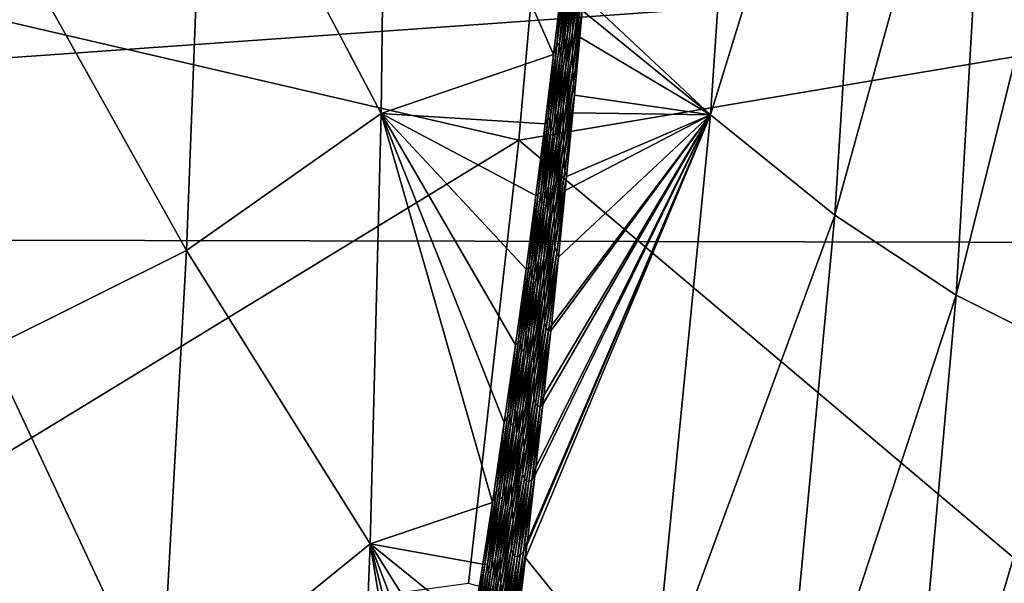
# Model space of a CAD drawing. Header units: metres. Extents: x -160 to 52, y -25 to 25.
# Tile 128 of 166: x 8.21 to 10.95, y -6.29 to -4.72. Entities that reach past the tile are written whole.
import ezdxf

# ---------------------------------------------------------------- set-up
doc = ezdxf.new("R2010")
doc.units = ezdxf.units.M
doc.layers.add('solid_509094_SW0001', color=7, linetype='CONTINUOUS')

msp = doc.modelspace()

# ---------------------------------------------------------------- linework, layer by layer
at = {"layer": 'solid_509094_SW0001'}
for points in [[(-8.911289, -5.186533, 249.863678), (12.425029, -4.502589, 245.572006), (-8.818693, -2.610905, 250.308075)], [(18.22221, -2.766528, 24.443941), (1.200001, -2.674634, 24.454166), (1.200001, -5.317557, 24.0184)], [(18.599876, -4.084152, 24.258598), (18.22221, -2.766528, 24.443941), (1.200001, -5.317557, 24.0184)], [(10.133979, -4.983, 210.808075), (9.780518, -4.650804, 209.082458), (10.247437, -3.313543, 210.688416)], [(10.133979, -4.983, 210.808075), (10.247437, -3.313543, 210.688416), (10.591252, -3.500083, 212.407181)], [(10.480846, -5.2619, 212.546219), (10.133979, -4.983, 210.808075), (10.591252, -3.500083, 212.407181)], [(10.480846, -5.2619, 212.546219), (10.591252, -3.500083, 212.407181), (10.925656, -3.649787, 214.133163)], [(10.81918, -5.484783, 214.295288), (10.480846, -5.2619, 212.546219), (10.925656, -3.649787, 214.133163)], [(10.81918, -5.484783, 214.295288), (10.925656, -3.649787, 214.133163), (11.24887, -3.76081, 215.865387)], [(8.724675, -4.045312, 203.73793), (9.231058, -3.756991, 206.043167), (9.216963, -4.978648, 206.56955)], [(9.697066, -4.814262, 208.782959), (9.216963, -4.978648, 206.56955), (9.231058, -3.756991, 206.043167)], [(9.697066, -4.814262, 208.782959), (9.231058, -3.756991, 206.043167), (9.722404, -4.599801, 208.79216)], [(11.14708, -5.648908, 216.053497), (10.81918, -5.484783, 214.295288), (11.24887, -3.76081, 215.865387)], [(9.709355, -3.803373, -18.891726), (9.599856, -5.053495, -18.656904), (7.03512, -4.457715, -20.049759)], [(12.082389, -4.634508, -23.980715), (9.599856, -5.053495, -18.656904), (9.709355, -3.803373, -18.891726)], [(8.198852, -4.5099, 201.43457), (8.724675, -4.045312, 203.73793), (8.673656, -5.360994, 204.182587)], [(8.673656, -5.360994, 204.182587), (8.724675, -4.045312, 203.73793), (9.216963, -4.978648, 206.56955)], [(19.132885, -5.354637, 24.01016), (18.599876, -4.084152, 24.258598), (1.200001, -5.317557, 24.0184)], [(9.599856, -5.053495, -18.656904), (7.03512, -6.619885, -19.443281), (7.03512, -4.457715, -20.049759)], [(-8.911289, -5.186533, 249.863678), (12.298447, -6.985841, 244.927429), (12.425029, -4.502589, 245.572006)], [(8.125046, -5.63382, 201.716339), (8.198852, -4.5099, 201.43457), (8.673656, -5.360994, 204.182587)], [(9.735121, -4.762568, 208.934128), (9.759579, -4.553356, 208.943024), (9.755652, -4.644207, 208.968994)], [(9.747466, -4.602229, 208.911179), (9.759579, -4.553356, 208.943024), (9.735121, -4.762568, 208.934128)], [(9.749606, -4.751643, 208.994171), (9.774082, -4.541749, 209.003067), (9.773793, -4.602495, 209.030289)], [(9.755652, -4.644207, 208.968994), (9.774082, -4.541749, 209.003067), (9.749606, -4.751643, 208.994171)], [(9.706424, -4.788158, 208.813751), (9.722404, -4.599801, 208.79216), (9.730845, -4.580482, 208.822632)], [(9.706424, -4.788158, 208.813751), (9.730845, -4.580482, 208.822632), (9.713253, -4.78388, 208.843765)], [(9.713253, -4.78388, 208.843765), (9.737684, -4.575918, 208.852661), (9.739605, -4.614541, 208.880859)], [(9.730845, -4.580482, 208.822632), (9.737684, -4.575918, 208.852661), (9.713253, -4.78388, 208.843765)], [(9.706424, -4.788158, 208.813751), (9.697066, -4.814262, 208.782959), (9.722404, -4.599801, 208.79216)], [(9.723022, -4.809189, 208.902298), (9.747466, -4.602229, 208.911179), (9.735121, -4.762568, 208.934128)], [(9.739605, -4.614541, 208.880859), (9.747466, -4.602229, 208.911179), (9.723022, -4.809189, 208.902298)], [(9.749312, -4.809783, 209.021408), (9.773793, -4.602495, 209.030289), (9.774823, -4.651692, 209.057968)], [(9.749606, -4.751643, 208.994171), (9.773793, -4.602495, 209.030289), (9.749312, -4.809783, 209.021408)], [(12.082389, -4.634508, -23.980715), (11.820277, -6.926814, -23.418613), (9.599856, -5.053495, -18.656904)], [(9.713253, -4.78388, 208.843765), (9.739605, -4.614541, 208.880859), (9.715171, -4.820871, 208.871979)], [(9.715171, -4.820871, 208.871979), (9.739605, -4.614541, 208.880859), (9.723022, -4.809189, 208.902298)], [(9.731197, -4.849476, 208.960129), (9.755652, -4.644207, 208.968994), (9.749606, -4.751643, 208.994171)], [(9.735121, -4.762568, 208.934128), (9.755652, -4.644207, 208.968994), (9.731197, -4.849476, 208.960129)], [(9.749312, -4.809783, 209.021408), (9.774823, -4.651692, 209.057968), (9.750342, -4.856888, 209.049103)], [(9.750342, -4.856888, 209.049103), (9.774823, -4.651692, 209.057968), (9.776858, -4.69197, 209.085785)], [(10.133979, -4.983, 210.808075), (9.776858, -4.69197, 209.085785), (9.780518, -4.650804, 209.082458)], [(9.750342, -4.856888, 209.049103), (9.776858, -4.69197, 209.085785), (9.752342, -4.896152, 209.077103)], [(9.752342, -4.896152, 209.077103), (9.776858, -4.69197, 209.085785), (9.770162, -4.766384, 209.091858)], [(10.133979, -4.983, 210.808075), (9.770162, -4.766384, 209.091858), (9.776858, -4.69197, 209.085785)], [(9.709584, -4.971587, 208.924896), (9.735121, -4.762568, 208.934128), (9.731197, -4.849476, 208.960129)], [(9.723022, -4.809189, 208.902298), (9.735121, -4.762568, 208.934128), (9.709584, -4.971587, 208.924896)], [(9.724044, -4.961351, 208.984924), (9.749606, -4.751643, 208.994171), (9.749312, -4.809783, 209.021408)], [(9.731197, -4.849476, 208.960129), (9.749606, -4.751643, 208.994171), (9.724044, -4.961351, 208.984924)], [(9.752342, -4.896152, 209.077103), (9.770162, -4.766384, 209.091858), (9.755241, -4.928046, 209.10527)], [(10.133979, -4.983, 210.808075), (9.755241, -4.928046, 209.10527), (9.770162, -4.766384, 209.091858)], [(9.680941, -4.995632, 208.804504), (9.697066, -4.814262, 208.782959), (9.706424, -4.788158, 208.813751)], [(9.680941, -4.995632, 208.804504), (9.706424, -4.788158, 208.813751), (9.687757, -4.991641, 208.834534)], [(9.687757, -4.991641, 208.834534), (9.713253, -4.78388, 208.843765), (9.715171, -4.820871, 208.871979)], [(9.706424, -4.788158, 208.813751), (9.713253, -4.78388, 208.843765), (9.687757, -4.991641, 208.834534)], [(9.697066, -4.814262, 208.782959), (9.67318, -5.008093, 208.774368), (9.216963, -4.978648, 206.56955)], [(9.680941, -4.995632, 208.804504), (9.67318, -5.008093, 208.774368), (9.697066, -4.814262, 208.782959)], [(9.687757, -4.991641, 208.834534), (9.715171, -4.820871, 208.871979), (9.689688, -5.027007, 208.862747)], [(9.689688, -5.027007, 208.862747), (9.715171, -4.820871, 208.871979), (9.697521, -5.015957, 208.893082)], [(9.697521, -5.015957, 208.893082), (9.723022, -4.809189, 208.902298), (9.709584, -4.971587, 208.924896)], [(9.715171, -4.820871, 208.871979), (9.723022, -4.809189, 208.902298), (9.697521, -5.015957, 208.893082)], [(9.723772, -5.016892, 209.012192), (9.749312, -4.809783, 209.021408), (9.750342, -4.856888, 209.049103)], [(9.724044, -4.961351, 208.984924), (9.749312, -4.809783, 209.021408), (9.723772, -5.016892, 209.012192)], [(9.705704, -5.054561, 208.950912), (9.731197, -4.849476, 208.960129), (9.724044, -4.961351, 208.984924)], [(9.709584, -4.971587, 208.924896), (9.731197, -4.849476, 208.960129), (9.705704, -5.054561, 208.950912)], [(9.723772, -5.016892, 209.012192), (9.750342, -4.856888, 209.049103), (9.724823, -5.06191, 209.039902)], [(9.724823, -5.06191, 209.039902), (9.750342, -4.856888, 209.049103), (9.752342, -4.896152, 209.077103)], [(9.724823, -5.06191, 209.039902), (9.752342, -4.896152, 209.077103), (9.726842, -5.09945, 209.067932)], [(9.726842, -5.09945, 209.067932), (9.752342, -4.896152, 209.077103), (9.755241, -4.928046, 209.10527)], [(9.726842, -5.09945, 209.067932), (9.755241, -4.928046, 209.10527), (9.728487, -5.140089, 209.095779)], [(9.728487, -5.140089, 209.095779), (9.755241, -4.928046, 209.10527), (9.750646, -4.976769, 209.109375)], [(10.133979, -4.983, 210.808075), (9.750646, -4.976769, 209.109375), (9.755241, -4.928046, 209.10527)], [(9.697398, -5.170867, 208.975342), (9.724044, -4.961351, 208.984924), (9.723772, -5.016892, 209.012192)], [(9.705704, -5.054561, 208.950912), (9.724044, -4.961351, 208.984924), (9.697398, -5.170867, 208.975342)], [(8.673656, -5.360994, 204.182587), (9.216963, -4.978648, 206.56955), (9.185867, -6.178284, 207.167511)], [(9.526375, -6.063263, 208.721832), (9.185867, -6.178284, 207.167511), (9.216963, -4.978648, 206.56955)], [(9.559772, -5.8401, 208.733658), (9.526375, -6.063263, 208.721832), (9.216963, -4.978648, 206.56955)], [(9.591011, -5.623331, 208.744827), (9.559772, -5.8401, 208.733658), (9.216963, -4.978648, 206.56955)], [(9.620234, -5.412652, 208.75531), (9.591011, -5.623331, 208.744827), (9.216963, -4.978648, 206.56955)], [(9.647607, -5.207502, 208.765182), (9.620234, -5.412652, 208.75531), (9.216963, -4.978648, 206.56955)], [(9.67318, -5.008093, 208.774368), (9.647607, -5.207502, 208.765182), (9.216963, -4.978648, 206.56955)], [(10.133979, -4.983, 210.808075), (9.618717, -6.217657, 209.225281), (9.622945, -6.181674, 209.221619)], [(9.969529, -6.652975, 210.944229), (9.618717, -6.217657, 209.225281), (10.133979, -4.983, 210.808075)], [(10.133979, -4.983, 210.808075), (9.622945, -6.181674, 209.221619), (9.624295, -6.170134, 209.220459)], [(10.133979, -4.983, 210.808075), (9.624295, -6.170134, 209.220459), (9.645229, -5.988434, 209.20224)], [(10.133979, -4.983, 210.808075), (9.645229, -5.988434, 209.20224), (9.647903, -5.964823, 209.19989)], [(10.133979, -4.983, 210.808075), (9.647903, -5.964823, 209.19989), (9.667422, -5.789792, 209.182846)], [(9.6612, -5.199201, 208.824951), (9.687757, -4.991641, 208.834534), (9.689688, -5.027007, 208.862747)], [(9.680941, -4.995632, 208.804504), (9.687757, -4.991641, 208.834534), (9.6612, -5.199201, 208.824951)], [(10.133979, -4.983, 210.808075), (9.667422, -5.789792, 209.182846), (9.67018, -5.764659, 209.18045)], [(10.133979, -4.983, 210.808075), (9.67018, -5.764659, 209.18045), (9.689567, -5.584942, 209.163528)], [(9.682971, -5.180411, 208.915298), (9.709584, -4.971587, 208.924896), (9.705704, -5.054561, 208.950912)], [(9.697521, -5.015957, 208.893082), (9.709584, -4.971587, 208.924896), (9.682971, -5.180411, 208.915298)], [(10.133979, -4.983, 210.808075), (9.689567, -5.584942, 209.163528), (9.691192, -5.569627, 209.162109)], [(10.133979, -4.983, 210.808075), (9.691192, -5.569627, 209.162109), (9.711003, -5.379313, 209.144684)], [(10.133979, -4.983, 210.808075), (9.711003, -5.379313, 209.144684), (9.729672, -5.193484, 209.128067)], [(9.728487, -5.140089, 209.095779), (9.750646, -4.976769, 209.109375), (9.733477, -5.154833, 209.12468)], [(10.133979, -4.983, 210.808075), (9.729672, -5.193484, 209.128067), (9.733477, -5.154833, 209.12468)], [(10.133979, -4.983, 210.808075), (9.733477, -5.154833, 209.12468), (9.750646, -4.976769, 209.109375)], [(9.969529, -6.652975, 210.944229), (10.133979, -4.983, 210.808075), (10.480846, -5.2619, 212.546219)], [(9.654397, -5.202903, 208.794937), (9.647607, -5.207502, 208.765182), (9.67318, -5.008093, 208.774368)], [(9.654397, -5.202903, 208.794937), (9.67318, -5.008093, 208.774368), (9.680941, -4.995632, 208.804504)], [(9.654397, -5.202903, 208.794937), (9.680941, -4.995632, 208.804504), (9.6612, -5.199201, 208.824951)], [(9.670967, -5.222531, 208.883514), (9.697521, -5.015957, 208.893082), (9.682971, -5.180411, 208.915298)], [(9.689688, -5.027007, 208.862747), (9.697521, -5.015957, 208.893082), (9.670967, -5.222531, 208.883514)], [(9.697175, -5.223813, 209.00264), (9.723772, -5.016892, 209.012192), (9.724823, -5.06191, 209.039902)], [(9.697398, -5.170867, 208.975342), (9.723772, -5.016892, 209.012192), (9.697175, -5.223813, 209.00264)], [(9.6612, -5.199201, 208.824951), (9.689688, -5.027007, 208.862747), (9.663158, -5.232947, 208.853195)], [(9.663158, -5.232947, 208.853195), (9.689688, -5.027007, 208.862747), (9.670967, -5.222531, 208.883514)], [(9.599856, -5.053495, -18.656904), (9.459495, -6.288662, -18.355898), (7.03512, -6.619885, -19.443281)], [(11.820277, -6.926814, -23.418613), (9.459495, -6.288662, -18.355898), (9.599856, -5.053495, -18.656904)], [(9.679173, -5.259457, 208.941391), (9.705704, -5.054561, 208.950912), (9.697398, -5.170867, 208.975342)], [(9.682971, -5.180411, 208.915298), (9.705704, -5.054561, 208.950912), (9.679173, -5.259457, 208.941391)], [(9.697175, -5.223813, 209.00264), (9.724823, -5.06191, 209.039902), (9.698268, -5.266748, 209.03038)], [(9.698268, -5.266748, 209.03038), (9.724823, -5.06191, 209.039902), (9.726842, -5.09945, 209.067932)], [(9.698268, -5.266748, 209.03038), (9.726842, -5.09945, 209.067932), (9.700323, -5.302569, 209.058426)], [(9.700323, -5.302569, 209.058426), (9.726842, -5.09945, 209.067932), (9.728487, -5.140089, 209.095779)], [(9.700323, -5.302569, 209.058426), (9.728487, -5.140089, 209.095779), (9.700663, -5.351397, 209.085831)], [(9.700663, -5.351397, 209.085831), (9.728487, -5.140089, 209.095779), (9.733477, -5.154833, 209.12468)], [(9.700663, -5.351397, 209.085831), (9.733477, -5.154833, 209.12468), (9.705634, -5.365964, 209.114868)], [(9.705634, -5.365964, 209.114868), (9.733477, -5.154833, 209.12468), (9.729672, -5.193484, 209.128067)], [(9.655284, -5.389035, 208.90538), (9.682971, -5.180411, 208.915298), (9.679173, -5.259457, 208.941391)], [(9.670967, -5.222531, 208.883514), (9.682971, -5.180411, 208.915298), (9.655284, -5.389035, 208.90538)], [(9.669672, -5.380186, 208.965408), (9.697398, -5.170867, 208.975342), (9.697175, -5.223813, 209.00264)], [(9.679173, -5.259457, 208.941391), (9.697398, -5.170867, 208.975342), (9.669672, -5.380186, 208.965408)], [(-9.064226, -7.692087, 249.129684), (12.298447, -6.985841, 244.927429), (-8.911289, -5.186533, 249.863678)], [(9.626797, -5.409975, 208.785019), (9.620234, -5.412652, 208.75531), (9.647607, -5.207502, 208.765182)], [(9.626797, -5.409975, 208.785019), (9.647607, -5.207502, 208.765182), (9.654397, -5.202903, 208.794937)], [(9.626797, -5.409975, 208.785019), (9.654397, -5.202903, 208.794937), (9.63358, -5.406562, 208.815048)], [(9.63358, -5.406562, 208.815048), (9.6612, -5.199201, 208.824951), (9.663158, -5.232947, 208.853195)], [(9.654397, -5.202903, 208.794937), (9.6612, -5.199201, 208.824951), (9.63358, -5.406562, 208.815048)], [(9.705634, -5.365964, 209.114868), (9.729672, -5.193484, 209.128067), (9.711003, -5.379313, 209.144684)], [(9.63358, -5.406562, 208.815048), (9.663158, -5.232947, 208.853195), (9.635586, -5.438692, 208.843323)], [(9.635586, -5.438692, 208.843323), (9.663158, -5.232947, 208.853195), (9.643364, -5.428908, 208.873627)], [(9.643364, -5.428908, 208.873627), (9.670967, -5.222531, 208.883514), (9.655284, -5.389035, 208.90538)], [(9.663158, -5.232947, 208.853195), (9.670967, -5.222531, 208.883514), (9.643364, -5.428908, 208.873627)], [(9.669523, -5.430541, 208.992752), (9.697175, -5.223813, 209.00264), (9.698268, -5.266748, 209.03038)], [(9.669672, -5.380186, 208.965408), (9.697175, -5.223813, 209.00264), (9.669523, -5.430541, 208.992752)], [(9.65161, -5.464161, 208.931534), (9.679173, -5.259457, 208.941391), (9.669672, -5.380186, 208.965408)], [(9.655284, -5.389035, 208.90538), (9.679173, -5.259457, 208.941391), (9.65161, -5.464161, 208.931534)], [(9.669523, -5.430541, 208.992752), (9.698268, -5.266748, 209.03038), (9.67068, -5.471395, 209.020523)], [(9.67068, -5.471395, 209.020523), (9.698268, -5.266748, 209.03038), (9.700323, -5.302569, 209.058426)], [(10.315347, -7.01887, 212.681519), (9.969529, -6.652975, 210.944229), (10.480846, -5.2619, 212.546219)], [(10.315347, -7.01887, 212.681519), (10.480846, -5.2619, 212.546219), (10.81918, -5.484783, 214.295288)], [(19.132885, -5.354637, 24.01016), (1.200001, -5.317557, 24.0184), (1.200001, -7.897433, 23.297865)], [(9.67068, -5.471395, 209.020523), (9.700323, -5.302569, 209.058426), (9.67279, -5.505499, 209.048615)], [(9.67279, -5.505499, 209.048615), (9.700323, -5.302569, 209.058426), (9.700663, -5.351397, 209.085831)], [(19.825312, -6.567708, 23.707069), (19.132885, -5.354637, 24.01016), (1.200001, -7.897433, 23.297865)], [(8.125046, -5.63382, 201.716339), (8.673656, -5.360994, 204.182587), (8.602902, -6.65178, 204.710083)], [(8.602902, -6.65178, 204.710083), (8.673656, -5.360994, 204.182587), (9.185867, -6.178284, 207.167511)], [(9.671741, -5.562498, 209.075546), (9.700663, -5.351397, 209.085831), (9.705634, -5.365964, 209.114868)], [(9.67279, -5.505499, 209.048615), (9.700663, -5.351397, 209.085831), (9.671741, -5.562498, 209.075546)], [(9.671741, -5.562498, 209.075546), (9.705634, -5.365964, 209.114868), (9.676729, -5.576398, 209.104584)], [(9.676729, -5.576398, 209.104584), (9.705634, -5.365964, 209.114868), (9.711003, -5.379313, 209.144684)], [(9.626526, -5.597458, 208.895126), (9.655284, -5.389035, 208.90538), (9.65161, -5.464161, 208.931534)], [(9.643364, -5.428908, 208.873627), (9.655284, -5.389035, 208.90538), (9.626526, -5.597458, 208.895126)], [(9.640866, -5.589301, 208.955139), (9.669672, -5.380186, 208.965408), (9.669523, -5.430541, 208.992752)], [(9.65161, -5.464161, 208.931534), (9.669672, -5.380186, 208.965408), (9.640866, -5.589301, 208.955139)], [(9.676729, -5.576398, 209.104584), (9.711003, -5.379313, 209.144684), (9.682668, -5.58393, 209.133926)], [(9.682668, -5.58393, 209.133926), (9.711003, -5.379313, 209.144684), (9.691192, -5.569627, 209.162109)], [(9.59814, -5.616849, 208.774796), (9.591011, -5.623331, 208.744827), (9.620234, -5.412652, 208.75531)], [(9.59814, -5.616849, 208.774796), (9.620234, -5.412652, 208.75531), (9.626797, -5.409975, 208.785019)], [(9.59814, -5.616849, 208.774796), (9.626797, -5.409975, 208.785019), (9.604902, -5.613725, 208.80481)], [(9.604902, -5.613725, 208.80481), (9.63358, -5.406562, 208.815048), (9.635586, -5.438692, 208.843323)], [(9.626797, -5.409975, 208.785019), (9.63358, -5.406562, 208.815048), (9.604902, -5.613725, 208.80481)], [(9.614711, -5.635088, 208.863419), (9.643364, -5.428908, 208.873627), (9.626526, -5.597458, 208.895126)], [(9.635586, -5.438692, 208.843323), (9.643364, -5.428908, 208.873627), (9.614711, -5.635088, 208.863419)], [(9.640821, -5.637068, 208.982529), (9.669523, -5.430541, 208.992752), (9.67068, -5.471395, 209.020523)], [(9.640866, -5.589301, 208.955139), (9.669523, -5.430541, 208.992752), (9.640821, -5.637068, 208.982529)], [(9.604902, -5.613725, 208.80481), (9.635586, -5.438692, 208.843323), (9.60697, -5.644241, 208.833115)], [(9.60697, -5.644241, 208.833115), (9.635586, -5.438692, 208.843323), (9.614711, -5.635088, 208.863419)], [(9.623015, -5.66867, 208.921356), (9.65161, -5.464161, 208.931534), (9.640866, -5.589301, 208.955139)], [(9.626526, -5.597458, 208.895126), (9.65161, -5.464161, 208.931534), (9.623015, -5.66867, 208.921356)], [(9.640821, -5.637068, 208.982529), (9.67068, -5.471395, 209.020523), (9.642062, -5.675845, 209.010361)], [(9.642062, -5.675845, 209.010361), (9.67068, -5.471395, 209.020523), (9.67279, -5.505499, 209.048615)], [(10.654176, -7.31127, 214.434479), (10.315347, -7.01887, 212.681519), (10.81918, -5.484783, 214.295288)], [(10.654176, -7.31127, 214.434479), (10.81918, -5.484783, 214.295288), (11.14708, -5.648908, 216.053497)], [(9.642062, -5.675845, 209.010361), (9.67279, -5.505499, 209.048615), (9.644244, -5.708233, 209.038483)], [(9.644244, -5.708233, 209.038483), (9.67279, -5.505499, 209.048615), (9.671741, -5.562498, 209.075546)], [(9.641724, -5.773383, 209.064911), (9.671741, -5.562498, 209.075546), (9.676729, -5.576398, 209.104584)], [(9.644244, -5.708233, 209.038483), (9.671741, -5.562498, 209.075546), (9.641724, -5.773383, 209.064911)], [(9.682668, -5.58393, 209.133926), (9.691192, -5.569627, 209.162109), (9.689567, -5.584942, 209.163528)], [(9.596699, -5.805677, 208.884537), (9.626526, -5.597458, 208.895126), (9.623015, -5.66867, 208.921356)], [(9.614711, -5.635088, 208.863419), (9.626526, -5.597458, 208.895126), (9.596699, -5.805677, 208.884537)], [(9.610986, -5.798207, 208.94455), (9.640866, -5.589301, 208.955139), (9.640821, -5.637068, 208.982529)], [(9.623015, -5.66867, 208.921356), (9.640866, -5.589301, 208.955139), (9.610986, -5.798207, 208.94455)], [(9.641724, -5.773383, 209.064911), (9.676729, -5.576398, 209.104584), (9.646737, -5.786614, 209.093979)], [(9.646737, -5.786614, 209.093979), (9.676729, -5.576398, 209.104584), (9.682668, -5.58393, 209.133926)], [(9.646737, -5.786614, 209.093979), (9.682668, -5.58393, 209.133926), (9.652682, -5.793838, 209.123322)], [(9.652682, -5.793838, 209.123322), (9.682668, -5.58393, 209.133926), (9.659558, -5.795082, 209.152985)], [(9.682668, -5.58393, 209.133926), (9.689567, -5.584942, 209.163528), (9.659558, -5.795082, 209.152985)], [(9.659558, -5.795082, 209.152985), (9.689567, -5.584942, 209.163528), (9.67018, -5.764659, 209.18045)], [(9.568429, -5.823529, 208.764221), (9.559772, -5.8401, 208.733658), (9.591011, -5.623331, 208.744827)], [(9.568429, -5.823529, 208.764221), (9.591011, -5.623331, 208.744827), (9.59814, -5.616849, 208.774796)], [(9.568429, -5.823529, 208.764221), (9.59814, -5.616849, 208.774796), (9.575168, -5.820691, 208.794235)], [(9.575168, -5.820691, 208.794235), (9.604902, -5.613725, 208.80481), (9.60697, -5.644241, 208.833115)], [(9.59814, -5.616849, 208.774796), (9.604902, -5.613725, 208.80481), (9.575168, -5.820691, 208.794235)], [(8.035695, -6.752489, 202.062698), (8.125046, -5.63382, 201.716339), (8.602902, -6.65178, 204.710083)], [(9.575168, -5.820691, 208.794235), (9.60697, -5.644241, 208.833115), (9.577313, -5.849595, 208.822586)], [(9.577313, -5.849595, 208.822586), (9.60697, -5.644241, 208.833115), (9.585012, -5.84107, 208.852875)], [(9.585012, -5.84107, 208.852875), (9.614711, -5.635088, 208.863419), (9.596699, -5.805677, 208.884537)], [(9.60697, -5.644241, 208.833115), (9.614711, -5.635088, 208.863419), (9.585012, -5.84107, 208.852875)], [(9.610986, -5.798207, 208.94455), (9.640821, -5.637068, 208.982529), (9.61107, -5.84339, 208.972)], [(9.61107, -5.84339, 208.972), (9.640821, -5.637068, 208.982529), (9.642062, -5.675845, 209.010361)], [(10.984042, -7.526684, 216.200317), (10.654176, -7.31127, 214.434479), (11.14708, -5.648908, 216.053497)], [(9.593392, -5.872978, 208.910858), (9.623015, -5.66867, 208.921356), (9.610986, -5.798207, 208.94455)], [(9.596699, -5.805677, 208.884537), (9.623015, -5.66867, 208.921356), (9.593392, -5.872978, 208.910858)], [(9.61107, -5.84339, 208.972), (9.642062, -5.675845, 209.010361), (9.612417, -5.880089, 208.999878)], [(9.612417, -5.880089, 208.999878), (9.642062, -5.675845, 209.010361), (9.644244, -5.708233, 209.038483)], [(9.612417, -5.880089, 208.999878), (9.644244, -5.708233, 209.038483), (9.614688, -5.91076, 209.028046)], [(9.614688, -5.91076, 209.028046), (9.644244, -5.708233, 209.038483), (9.641724, -5.773383, 209.064911)], [(9.610615, -5.984039, 209.053955), (9.641724, -5.773383, 209.064911), (9.646737, -5.786614, 209.093979)], [(9.614688, -5.91076, 209.028046), (9.641724, -5.773383, 209.064911), (9.610615, -5.984039, 209.053955)], [(9.610615, -5.984039, 209.053955), (9.646737, -5.786614, 209.093979), (9.615662, -5.996601, 209.083023)], [(9.615662, -5.996601, 209.083023), (9.646737, -5.786614, 209.093979), (9.652682, -5.793838, 209.123322)], [(9.659558, -5.795082, 209.152985), (9.67018, -5.764659, 209.18045), (9.667422, -5.789792, 209.182846)], [(9.565805, -6.013688, 208.873627), (9.596699, -5.805677, 208.884537), (9.593392, -5.872978, 208.910858)], [(9.585012, -5.84107, 208.852875), (9.596699, -5.805677, 208.884537), (9.565805, -6.013688, 208.873627)], [(9.580033, -6.006899, 208.933624), (9.610986, -5.798207, 208.94455), (9.61107, -5.84339, 208.972)], [(9.593392, -5.872978, 208.910858), (9.610986, -5.798207, 208.94455), (9.580033, -6.006899, 208.933624)], [(9.615662, -5.996601, 209.083023), (9.652682, -5.793838, 209.123322), (9.621617, -6.003514, 209.112396)], [(9.621617, -6.003514, 209.112396), (9.652682, -5.793838, 209.123322), (9.628482, -6.004807, 209.142044)], [(9.652682, -5.793838, 209.123322), (9.659558, -5.795082, 209.152985), (9.628482, -6.004807, 209.142044)], [(9.628482, -6.004807, 209.142044), (9.659558, -5.795082, 209.152985), (9.636291, -6.000238, 209.171997)], [(9.636291, -6.000238, 209.171997), (9.667422, -5.789792, 209.182846), (9.647903, -5.964823, 209.19989)], [(9.659558, -5.795082, 209.152985), (9.667422, -5.789792, 209.182846), (9.636291, -6.000238, 209.171997)], [(9.537664, -6.030014, 208.753342), (9.526375, -6.063263, 208.721832), (9.559772, -5.8401, 208.733658)], [(9.537664, -6.030014, 208.753342), (9.559772, -5.8401, 208.733658), (9.568429, -5.823529, 208.764221)], [(9.537664, -6.030014, 208.753342), (9.568429, -5.823529, 208.764221), (9.544377, -6.027459, 208.783356)], [(9.544377, -6.027459, 208.783356), (9.575168, -5.820691, 208.794235), (9.577313, -5.849595, 208.822586)], [(9.568429, -5.823529, 208.764221), (9.575168, -5.820691, 208.794235), (9.544377, -6.027459, 208.783356)], [(9.554269, -6.046849, 208.842026), (9.585012, -5.84107, 208.852875), (9.565805, -6.013688, 208.873627)], [(9.577313, -5.849595, 208.822586), (9.585012, -5.84107, 208.852875), (9.554269, -6.046849, 208.842026)], [(9.580033, -6.006899, 208.933624), (9.61107, -5.84339, 208.972), (9.580273, -6.049498, 208.961151)], [(9.580273, -6.049498, 208.961151), (9.61107, -5.84339, 208.972), (9.612417, -5.880089, 208.999878)], [(9.544377, -6.027459, 208.783356), (9.577313, -5.849595, 208.822586), (9.546619, -6.05475, 208.811752)], [(9.546619, -6.05475, 208.811752), (9.577313, -5.849595, 208.822586), (9.554269, -6.046849, 208.842026)], [(9.562743, -6.077083, 208.900055), (9.593392, -5.872978, 208.910858), (9.580033, -6.006899, 208.933624)], [(9.565805, -6.013688, 208.873627), (9.593392, -5.872978, 208.910858), (9.562743, -6.077083, 208.900055)], [(9.580273, -6.049498, 208.961151), (9.612417, -5.880089, 208.999878), (9.581748, -6.08412, 208.989075)], [(9.581748, -6.08412, 208.989075), (9.612417, -5.880089, 208.999878), (9.614688, -5.91076, 209.028046)], [(9.581748, -6.08412, 208.989075), (9.614688, -5.91076, 209.028046), (9.584126, -6.113076, 209.017303)], [(9.584126, -6.113076, 209.017303), (9.614688, -5.91076, 209.028046), (9.610615, -5.984039, 209.053955)], [(9.636291, -6.000238, 209.171997), (9.647903, -5.964823, 209.19989), (9.645229, -5.988434, 209.20224)], [(9.54801, -6.215372, 208.922379), (9.580033, -6.006899, 208.933624), (9.580273, -6.049498, 208.961151)], [(9.562743, -6.077083, 208.900055), (9.580033, -6.006899, 208.933624), (9.54801, -6.215372, 208.922379)], [(9.578418, -6.194462, 209.042664), (9.610615, -5.984039, 209.053955), (9.615662, -5.996601, 209.083023)], [(9.584126, -6.113076, 209.017303), (9.610615, -5.984039, 209.053955), (9.578418, -6.194462, 209.042664)], [(9.578418, -6.194462, 209.042664), (9.615662, -5.996601, 209.083023), (9.583504, -6.206351, 209.071762)], [(9.583504, -6.206351, 209.071762), (9.615662, -5.996601, 209.083023), (9.621617, -6.003514, 209.112396)], [(9.583504, -6.206351, 209.071762), (9.621617, -6.003514, 209.112396), (9.589475, -6.212953, 209.101135)], [(9.589475, -6.212953, 209.101135), (9.621617, -6.003514, 209.112396), (9.596327, -6.214292, 209.130798)], [(9.621617, -6.003514, 209.112396), (9.628482, -6.004807, 209.142044), (9.596327, -6.214292, 209.130798)], [(9.596327, -6.214292, 209.130798), (9.628482, -6.004807, 209.142044), (9.604097, -6.210142, 209.160736)], [(9.604097, -6.210142, 209.160736), (9.636291, -6.000238, 209.171997), (9.612947, -6.199453, 209.19101)], [(9.628482, -6.004807, 209.142044), (9.636291, -6.000238, 209.171997), (9.604097, -6.210142, 209.160736)], [(9.612947, -6.199453, 209.19101), (9.645229, -5.988434, 209.20224), (9.624295, -6.170134, 209.220459)], [(9.636291, -6.000238, 209.171997), (9.645229, -5.988434, 209.20224), (9.612947, -6.199453, 209.19101)], [(9.505851, -6.2363, 208.742142), (9.526375, -6.063263, 208.721832), (9.537664, -6.030014, 208.753342)], [(9.505851, -6.2363, 208.742142), (9.537664, -6.030014, 208.753342), (9.512534, -6.234025, 208.772141)], [(9.512534, -6.234025, 208.772141), (9.544377, -6.027459, 208.783356), (9.546619, -6.05475, 208.811752)], [(9.537664, -6.030014, 208.753342), (9.544377, -6.027459, 208.783356), (9.512534, -6.234025, 208.772141)], [(9.533848, -6.221486, 208.862396), (9.565805, -6.013688, 208.873627), (9.562743, -6.077083, 208.900055)], [(9.554269, -6.046849, 208.842026), (9.565805, -6.013688, 208.873627), (9.533848, -6.221486, 208.862396)], [(9.526375, -6.063263, 208.721832), (9.499895, -6.234551, 208.712524), (9.185867, -6.178284, 207.167511)], [(9.505851, -6.2363, 208.742142), (9.499895, -6.234551, 208.712524), (9.526375, -6.063263, 208.721832)], [(9.512534, -6.234025, 208.772141), (9.546619, -6.05475, 208.811752), (9.514889, -6.259703, 208.800598)], [(9.514889, -6.259703, 208.800598), (9.546619, -6.05475, 208.811752), (9.522485, -6.252422, 208.830856)], [(9.522485, -6.252422, 208.830856), (9.554269, -6.046849, 208.842026), (9.533848, -6.221486, 208.862396)], [(9.546619, -6.05475, 208.811752), (9.554269, -6.046849, 208.842026), (9.522485, -6.252422, 208.830856)], [(9.54801, -6.215372, 208.922379), (9.580273, -6.049498, 208.961151), (9.548431, -6.255388, 208.949982)], [(9.548431, -6.255388, 208.949982), (9.580273, -6.049498, 208.961151), (9.581748, -6.08412, 208.989075)], [(9.531069, -6.280978, 208.888947), (9.562743, -6.077083, 208.900055), (9.54801, -6.215372, 208.922379)], [(9.533848, -6.221486, 208.862396), (9.562743, -6.077083, 208.900055), (9.531069, -6.280978, 208.888947)], [(9.548431, -6.255388, 208.949982), (9.581748, -6.08412, 208.989075), (9.550056, -6.287936, 208.977982)], [(9.550056, -6.287936, 208.977982), (9.581748, -6.08412, 208.989075), (9.584126, -6.113076, 209.017303)], [(9.550056, -6.287936, 208.977982), (9.584126, -6.113076, 209.017303), (9.552559, -6.315176, 209.006256)], [(9.552559, -6.315176, 209.006256), (9.584126, -6.113076, 209.017303), (9.578418, -6.194462, 209.042664)], [(9.612947, -6.199453, 209.19101), (9.624295, -6.170134, 209.220459), (9.622945, -6.181674, 209.221619)], [(8.602902, -6.65178, 204.710083), (9.185867, -6.178284, 207.167511), (9.139023, -7.354647, 207.834518)], [(9.346002, -7.148228, 208.658981), (9.139023, -7.354647, 207.834518), (9.185867, -6.178284, 207.167511)], [(9.379846, -6.957754, 208.670685), (9.346002, -7.148228, 208.658981), (9.185867, -6.178284, 207.167511)], [(9.412092, -6.771215, 208.681885), (9.379846, -6.957754, 208.670685), (9.185867, -6.178284, 207.167511)], [(9.442845, -6.588324, 208.692612), (9.412092, -6.771215, 208.681885), (9.185867, -6.178284, 207.167511)], [(9.472088, -6.409471, 208.70282), (9.442845, -6.588324, 208.692612), (9.185867, -6.178284, 207.167511)], [(9.499895, -6.234551, 208.712524), (9.472088, -6.409471, 208.70282), (9.185867, -6.178284, 207.167511)], [(9.545134, -6.404647, 209.031036), (9.578418, -6.194462, 209.042664), (9.583504, -6.206351, 209.071762)], [(9.552559, -6.315176, 209.006256), (9.578418, -6.194462, 209.042664), (9.545134, -6.404647, 209.031036)], [(9.579595, -6.409973, 209.179398), (9.612947, -6.199453, 209.19101), (9.591589, -6.38043, 209.210739)], [(9.604097, -6.210142, 209.160736), (9.612947, -6.199453, 209.19101), (9.579595, -6.409973, 209.179398)], [(9.591589, -6.38043, 209.210739), (9.622945, -6.181674, 209.221619), (9.600525, -6.3702, 209.240952)], [(9.612947, -6.199453, 209.19101), (9.622945, -6.181674, 209.221619), (9.591589, -6.38043, 209.210739)], [(9.622945, -6.181674, 209.221619), (9.618717, -6.217657, 209.225281), (9.600525, -6.3702, 209.240952)], [(9.500828, -6.429065, 208.850845), (9.533848, -6.221486, 208.862396), (9.531069, -6.280978, 208.888947)], [(9.522485, -6.252422, 208.830856), (9.533848, -6.221486, 208.862396), (9.500828, -6.429065, 208.850845)], [(9.514918, -6.42362, 208.910812), (9.54801, -6.215372, 208.922379), (9.548431, -6.255388, 208.949982)], [(9.531069, -6.280978, 208.888947), (9.54801, -6.215372, 208.922379), (9.514918, -6.42362, 208.910812)], [(9.545134, -6.404647, 209.031036), (9.583504, -6.206351, 209.071762), (9.550267, -6.415864, 209.060165)], [(9.550267, -6.415864, 209.060165), (9.583504, -6.206351, 209.071762), (9.589475, -6.212953, 209.101135)], [(9.550267, -6.415864, 209.060165), (9.589475, -6.212953, 209.101135), (9.556255, -6.422153, 209.089569)], [(9.556255, -6.422153, 209.089569), (9.589475, -6.212953, 209.101135), (9.563096, -6.423535, 209.119217)], [(9.589475, -6.212953, 209.101135), (9.596327, -6.214292, 209.130798), (9.563096, -6.423535, 209.119217)], [(9.563096, -6.423535, 209.119217), (9.596327, -6.214292, 209.130798), (9.570824, -6.419801, 209.149155)], [(9.570824, -6.419801, 209.149155), (9.604097, -6.210142, 209.160736), (9.579595, -6.409973, 209.179398)], [(9.596327, -6.214292, 209.130798), (9.604097, -6.210142, 209.160736), (9.570824, -6.419801, 209.149155)], [(9.969529, -6.652975, 210.944229), (9.600525, -6.3702, 209.240952), (9.618717, -6.217657, 209.225281)], [(9.472989, -6.442377, 208.730637), (9.472088, -6.409471, 208.70282), (9.499895, -6.234551, 208.712524)], [(9.472989, -6.442377, 208.730637), (9.499895, -6.234551, 208.712524), (9.505851, -6.2363, 208.742142)], [(9.472989, -6.442377, 208.730637), (9.505851, -6.2363, 208.742142), (9.479642, -6.440379, 208.76062)], [(9.479642, -6.440379, 208.76062), (9.512534, -6.234025, 208.772141), (9.514889, -6.259703, 208.800598)], [(9.505851, -6.2363, 208.742142), (9.512534, -6.234025, 208.772141), (9.479642, -6.440379, 208.76062)], [(9.48966, -6.457782, 208.819366), (9.522485, -6.252422, 208.830856), (9.500828, -6.429065, 208.850845)], [(9.514889, -6.259703, 208.800598), (9.522485, -6.252422, 208.830856), (9.48966, -6.457782, 208.819366)], [(9.514918, -6.42362, 208.910812), (9.548431, -6.255388, 208.949982), (9.51555, -6.461057, 208.938507)], [(9.51555, -6.461057, 208.938507), (9.548431, -6.255388, 208.949982), (9.550056, -6.287936, 208.977982)], [(9.479642, -6.440379, 208.76062), (9.514889, -6.259703, 208.800598), (9.482125, -6.464445, 208.789124)], [(9.482125, -6.464445, 208.789124), (9.514889, -6.259703, 208.800598), (9.48966, -6.457782, 208.819366)], [(9.498374, -6.484658, 208.877533), (9.531069, -6.280978, 208.888947), (9.514918, -6.42362, 208.910812)], [(9.500828, -6.429065, 208.850845), (9.531069, -6.280978, 208.888947), (9.498374, -6.484658, 208.877533)], [(9.51555, -6.461057, 208.938507), (9.550056, -6.287936, 208.977982), (9.517345, -6.491531, 208.966568)], [(9.517345, -6.491531, 208.966568), (9.550056, -6.287936, 208.977982), (9.552559, -6.315176, 209.006256)]]:
    msp.add_3dface(points, dxfattribs=at)

doc.saveas('drawing.dxf')
